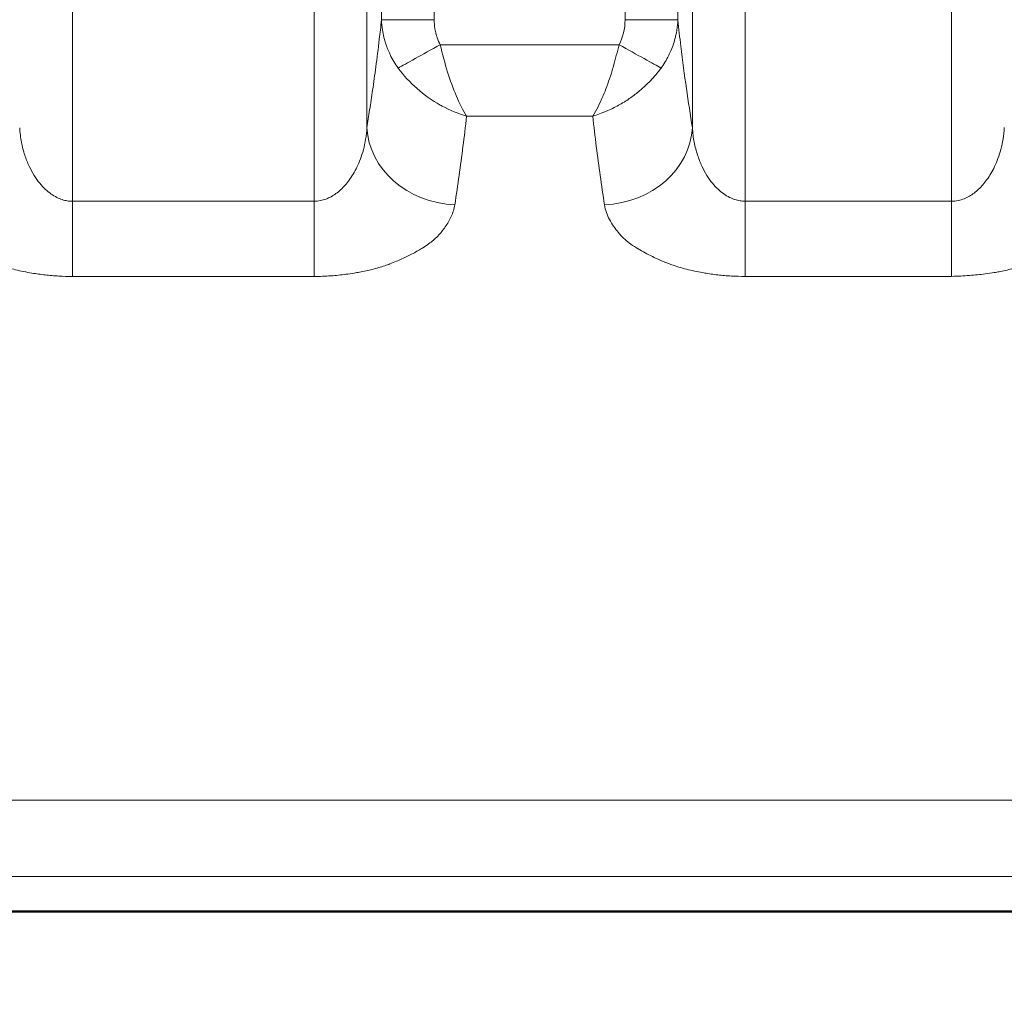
# Model space of a CAD drawing. Header units: millimetres. Extents: x 5 to 415, y 5 to 292.
# Tile 126 of 197: x 356.44 to 362.02, y 146.57 to 152.14. Entities that reach past the tile are written whole.
import ezdxf

# ---------------------------------------------------------------- set-up
doc = ezdxf.new("R2010")
doc.units = ezdxf.units.MM
for name, color, linetype, lineweight in [('Bemaßung (ISO)', 7, 'Continuous', 25), ('Sichtbar (ISO)', 7, 'Continuous', 35), ('Sichtbar schmal (ISO)', 7, 'Continuous', 18)]:
    doc.layers.add(name, color=color, linetype=linetype, lineweight=lineweight)
doc.styles.add('Notiztext (ISO)', font='isocpeur.ttf')
doc.dimstyles.new('Standard (ISO)', dxfattribs={"dimtxt": 3.5, "dimasz": 2.5, "dimexe": 2, "dimexo": 0, "dimgap": 0.762, "dimtad": 1, "dimtoh": 1, "dimdec": 8, "dimdsep": 46, "dimtxsty": 'Notiztext (ISO)', "dimcen": 0.09, "dimdle": 10, "dimclrd": 256, "dimclre": 256, "dimclrt": 256, "dimadec": 6, "dimazin": 2, "dimtfac": 0.514286, "dimtdec": 3, "dimtmove": 0, "dimatfit": 3, "dimfxl": 1, "dimtolj": 1, "dimlwd": -1, "dimlwe": -1, "dimarcsym": 0})

# ---------------------------------------------------------------- blocks, each defined once
blk = doc.blocks.new('*D23')
at = {"layer": 'Bemaßung (ISO)', "transparency": 16777216}
for p, q in [((289.9545, 157.4354), (289.9545, 125.6011)), ((384.9545, 157.4354), (384.9545, 125.6011)), ((292.4545, 127.6011), (382.4545, 127.6011))]:
    blk.add_line(p, q, dxfattribs=at)
for points in [[(292.4545, 128.0178), (292.4545, 127.1844), (289.9545, 127.6011)], [(382.4545, 128.0178), (382.4545, 127.1844), (384.9545, 127.6011)]]:
    blk.add_solid(points, dxfattribs=at)
at = {"layer": 'Defpoints', "color": 0, "transparency": 16777216}
for p in [(289.9545, 157.4354), (384.9545, 157.4354), (384.9545, 127.6011)]:
    blk.add_point(p, dxfattribs=at)
at = {"layer": 'Bemaßung (ISO)', "transparency": 16777216, "insert": (335.3545, 131.8631), "char_height": 3.5, "attachment_point": 1, "style": 'Notiztext (ISO)'}
blk.add_mtext('\\A1;95', dxfattribs=at)

msp = doc.modelspace()

# ---------------------------------------------------------------- linework, layer by layer
at = {"layer": 'Sichtbar (ISO)'}
msp.add_line((342.95451256, 147.08511508), (386.10452692, 147.08511744), dxfattribs=at)
msp.add_open_spline([(386.10451402, 147.07988309), (377.99618066, 147.07987084), (369.88784729, 147.07987625), (353.67118049, 147.07986919), (345.56284706, 147.07986571), (337.45451363, 147.0798663)], degree=3, knots=[0.0000110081, 0.0000110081, 0.0000110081, 0.0000110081, 2.4325110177, 2.4325110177, 4.8650110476, 4.8650110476, 4.8650110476, 4.8650110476], dxfattribs=at)
at = {"layer": 'Sichtbar schmal (ISO)'}
for p, q in [((356.74064539, 151.10732843), (356.74064719, 172.09147545)), ((358.11083594, 151.10742395), (358.11083403, 172.09147563)), ((360.55359578, 151.10765882), (360.55359774, 172.09147545)), ((361.7237846, 172.09147563), (361.72378667, 151.10780406)), ((358.40969281, 171.67579899), (358.40969257, 151.52427389)), ((360.25473948, 151.52433378), (360.25473922, 171.67579758)), ((358.49250776, 152.13548063), (358.49250778, 171.09415091)), ((358.79136619, 152.13548063), (358.79136618, 171.09415067)), ((359.87306603, 171.09415067), (359.87306581, 152.13553053)), ((360.17192418, 171.09414973), (360.17192419, 152.13553032)), ((358.79136619, 152.13548063), (358.49250779, 152.13548063)), ((360.17192416, 152.13553053), (359.87306581, 152.13553053)), ((359.83874305, 151.99466948), (358.82568722, 151.99461955)), ((358.97468657, 151.58978439), (359.6898139, 151.58981868)), ((356.74067497, 150.68126979), (356.74064527, 151.10732843)), ((356.74064539, 151.10732843), (358.11083594, 151.10742395)), ((358.11086588, 150.6813742), (358.11083618, 151.10742395)), ((360.55364852, 150.68158499), (360.55359565, 151.10765882)), ((360.55359578, 151.10765882), (361.72378667, 151.10780406)), ((361.7238398, 150.68173742), (361.72378692, 151.10780406)), ((356.74067499, 150.6812695), (358.11087883, 150.68137385)), ((360.55364854, 150.68158465), (361.72385001, 150.68173702))]:
    msp.add_line(p, q, dxfattribs=at)
for centre, major_axis, ratio, start_param, end_param in [((359.65857101, 152.16212953), (0.05524398, -0.26525734), 0.7813491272, 0.736762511, 1.3103455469), ((358.82561526, 151.99475391), (0.26243095, 0.14536153), 0.0005080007, 3.5697625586, 4.7123814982), ((359.83871747, 151.99462117), (0.26246434, -0.1453013), 0.0001821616, 0.4282020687, 1.570799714), ((358.90779011, 151.52427414), (-0.49394403, 0.07758412), 0.8710900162, 0.1783984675, 1.7068320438), ((359.75664214, 151.52433405), (0.49394276, 0.07759217), 0.8711016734, 4.5764642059, 6.1047703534)]:
    msp.add_ellipse(centre, major_axis=major_axis, ratio=ratio, start_param=start_param, end_param=end_param, dxfattribs=at)
for points, knots in [([(358.49250779, 152.13548063), (358.48850021, 152.09774433), (358.48439365, 152.06107997), (358.48020083, 152.025387), (358.47382363, 151.97109862), (358.46724688, 151.91905742), (358.4605194, 151.86870727), (358.45451797, 151.82379102), (358.4483966, 151.7802205), (358.44218667, 151.73755193), (358.43661508, 151.69926942), (358.43097221, 151.66171295), (358.42527824, 151.6245535), (358.42012004, 151.59089052), (358.41491991, 151.55755334), (358.40969258, 151.52427417)], [0.00000000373, 0.00000000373, 0.00000000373, 0.00000000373, 0.16134258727, 0.16134258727, 0.16134258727, 0.40674179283, 0.40674179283, 0.40674179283, 0.62565697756, 0.62565697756, 0.62565697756, 0.82206907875, 0.82206907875, 0.82206907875, 1, 1, 1, 1]), ([(358.58690543, 151.86245927), (358.56925642, 151.88666712), (358.55405426, 151.91226617), (358.5414946, 151.93820156), (358.53997799, 151.94133332), (358.53849943, 151.94446979), (358.53705882, 151.9476094), (358.52760463, 151.96821352), (358.51976936, 151.98892215), (358.51327759, 152.01031862), (358.51058817, 152.01918279), (358.50813421, 152.028166), (358.50591932, 152.03731365), (358.50270582, 152.05058566), (358.49999885, 152.06420191), (358.49786817, 152.07806847), (358.49498548, 152.09682927), (358.49316124, 152.11604853), (358.49250771, 152.13548063)], [0, 0, 0, 0, 0.29741925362, 0.29741925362, 0.29741925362, 0.33333333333, 0.33333333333, 0.33333333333, 0.56902425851, 0.56902425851, 0.56902425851, 0.66666666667, 0.66666666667, 0.66666666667, 0.80833267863, 0.80833267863, 0.80833267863, 0.99999999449, 0.99999999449, 0.99999999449, 0.99999999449]), ([(358.79136619, 152.13548063), (358.7913662, 152.12520678), (358.79180412, 152.11517), (358.79268802, 152.10534303), (358.79333299, 152.09817235), (358.79421606, 152.09111347), (358.79534782, 152.08416159), (358.79611703, 152.07943669), (358.79699944, 152.07475896), (358.79798731, 152.07013803), (358.8004448, 152.05864262), (358.80355594, 152.047503), (358.80718459, 152.03682816), (358.80760801, 152.03558251), (358.80803862, 152.03434342), (358.80847649, 152.03311073), (358.81329938, 152.01953321), (358.81898798, 152.00672035), (358.82568722, 151.99461955)], [0.00000001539, 0.00000001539, 0.00000001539, 0.00000001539, 0.1927123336, 0.1927123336, 0.1927123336, 0.33333333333, 0.33333333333, 0.33333333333, 0.42890768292, 0.42890768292, 0.42890768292, 0.66666666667, 0.66666666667, 0.66666666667, 0.69441075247, 0.69441075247, 0.69441075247, 1, 1, 1, 1]), ([(360.17192425, 152.13553021), (360.17178126, 152.13128028), (360.17158262, 152.12704163), (360.17132938, 152.12281716), (360.17007948, 152.10196629), (360.16748823, 152.08146431), (360.16374333, 152.0616455), (360.16216991, 152.05331867), (360.16039454, 152.0451119), (360.15843683, 152.03704859), (360.15525079, 152.02392618), (360.15158695, 152.01118675), (360.14744292, 151.99865934), (360.14175199, 151.98145565), (360.13516459, 151.96464801), (360.12745991, 151.94783574), (360.12507053, 151.94262191), (360.12257332, 151.93741006), (360.11996762, 151.93220857), (360.10805274, 151.90842415), (360.09384147, 151.88486619), (360.07749595, 151.86245839)], [0, 0, 0, 0, 0.0416174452, 0.0416174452, 0.0416174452, 0.2470298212, 0.2470298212, 0.2470298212, 0.3333333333, 0.3333333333, 0.3333333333, 0.4737856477, 0.4737856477, 0.4737856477, 0.6666666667, 0.6666666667, 0.6666666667, 0.7264830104, 0.7264830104, 0.7264830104, 1, 1, 1, 1]), ([(360.25473948, 151.52433367), (360.24329704, 151.59717567), (360.23198503, 151.67033857), (360.22095763, 151.74648125), (360.20989595, 151.82286062), (360.19912064, 151.90223832), (360.18881854, 151.98704678), (360.18302605, 152.03473137), (360.17738317, 152.08413284), (360.17192416, 152.13553021)], [0, 0, 0, 0, 0.3895418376, 0.3895418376, 0.3895418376, 0.7802945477, 0.7802945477, 0.7802945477, 1, 1, 1, 1]), ([(358.82568722, 151.99461955), (358.83835254, 151.94085007), (358.85230271, 151.88774956), (358.8672139, 151.83959577), (358.88212508, 151.79144199), (358.89799731, 151.74804767), (358.91580154, 151.70583951), (358.93360578, 151.66363136), (358.95334201, 151.62319245), (358.97468657, 151.58978561)], [0, 0, 0, 0, 0.3333333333, 0.3333333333, 0.3333333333, 0.6666666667, 0.6666666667, 0.6666666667, 1, 1, 1, 1]), ([(359.68981448, 151.58981995), (359.70020189, 151.60610951), (359.71022338, 151.62403431), (359.71978915, 151.64301286), (359.72897377, 151.6612352), (359.73778679, 151.68044277), (359.74617035, 151.70005027), (359.74706115, 151.70213367), (359.74794711, 151.70422162), (359.74882819, 151.70631341), (359.75602556, 151.72340077), (359.76286669, 151.74072074), (359.76947657, 151.75841019), (359.7765449, 151.77732653), (359.7833501, 151.79666722), (359.78994566, 151.81678281), (359.79244433, 151.82440342), (359.7949122, 151.8321369), (359.79734723, 151.8400068), (359.80083712, 151.85128599), (359.8042637, 151.86283736), (359.80763401, 151.874604), (359.81306346, 151.89355969), (359.81834714, 151.91307125), (359.82348412, 151.93290891), (359.82874827, 151.95323766), (359.83385789, 151.97390587), (359.83874305, 151.99466948)], [0.00000301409, 0.00000301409, 0.00000301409, 0.00000301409, 0.16164308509, 0.16164308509, 0.16164308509, 0.31684256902, 0.31684256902, 0.31684256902, 0.33333333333, 0.33333333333, 0.33333333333, 0.46804209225, 0.46804209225, 0.46804209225, 0.61209392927, 0.61209392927, 0.61209392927, 0.66666666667, 0.66666666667, 0.66666666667, 0.74488058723, 0.74488058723, 0.74488058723, 0.87088068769, 0.87088068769, 0.87088068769, 1, 1, 1, 1]), ([(358.58690543, 151.86245927), (358.61683016, 151.82075351), (358.65389049, 151.78078944), (358.69441626, 151.74540555), (358.73494204, 151.71002165), (358.77855193, 151.67888956), (358.82598299, 151.6524574), (358.82927771, 151.65062133), (358.8325913, 151.64880886), (358.83592207, 151.6470209), (358.88054126, 151.62306926), (358.92826914, 151.60374188), (358.97468657, 151.58978376)], [0, 0, 0, 0, 0.3333333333, 0.3333333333, 0.3333333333, 0.6666666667, 0.6666666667, 0.6666666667, 0.6898211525, 0.6898211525, 0.6898211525, 1, 1, 1, 1]), ([(359.68981545, 151.58982182), (359.71574235, 151.5973579), (359.74161477, 151.60660001), (359.76723982, 151.61751292), (359.79054807, 151.62743917), (359.81365159, 151.63875244), (359.83630745, 151.65134212), (359.85703779, 151.6628618), (359.87739385, 151.67544887), (359.89721438, 151.68902014), (359.91552287, 151.70155611), (359.93337414, 151.71493217), (359.95062647, 151.72906639), (359.96673669, 151.74226492), (359.98232463, 151.75612467), (359.99726972, 151.77056731), (360.01177998, 151.78458973), (360.02568428, 151.79916152), (360.03887363, 151.81420484), (360.05256707, 151.82982312), (360.06548862, 151.8459506), (360.07749586, 151.86245853)], [0, 0, 0, 0, 0.1770146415, 0.1770146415, 0.1770146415, 0.33802508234, 0.33802508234, 0.33802508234, 0.48535118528, 0.48535118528, 0.48535118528, 0.62143829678, 0.62143829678, 0.62143829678, 0.74851636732, 0.74851636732, 0.74851636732, 0.8718970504, 0.8718970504, 0.8718970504, 0.99999331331, 0.99999331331, 0.99999331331, 0.99999331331]), ([(358.90781871, 151.08745783), (358.91661937, 151.14423592), (358.92493311, 151.19985188), (358.9326588, 151.2542166), (358.94038449, 151.30858132), (358.94752213, 151.36159854), (358.9544776, 151.41693147), (358.96143307, 151.47226441), (358.96820636, 151.52999886), (358.97468657, 151.58978445)], [0, 0, 0, 0, 0.3333333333, 0.3333333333, 0.3333333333, 0.6666666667, 0.6666666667, 0.6666666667, 1, 1, 1, 1]), ([(359.6898139, 151.58981784), (359.69614139, 151.53097818), (359.70285057, 151.47372535), (359.70988414, 151.4178117), (359.71691771, 151.36189806), (359.72427566, 151.30730294), (359.73206764, 151.25259489), (359.73985962, 151.19788683), (359.74808564, 151.14309147), (359.75667687, 151.08751409)], [0, 0, 0, 0, 0.3333333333, 0.3333333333, 0.3333333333, 0.6666666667, 0.6666666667, 0.6666666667, 1, 1, 1, 1]), ([(356.74064527, 151.10732844), (356.73096209, 151.10732709), (356.71143588, 151.108877), (356.68164799, 151.11603581), (356.65083272, 151.1287195), (356.61879466, 151.14803124), (356.58614116, 151.17485036), (356.55367175, 151.20993216), (356.52240444, 151.25387092), (356.4935828, 151.30716873), (356.46876872, 151.37026278), (356.44995717, 151.44346049), (356.44343127, 151.49626013), (356.44178893, 151.5241381)], [0, 0, 0, 0, 0.05973052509, 0.12036074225, 0.18622725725, 0.25794686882, 0.33639684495, 0.4222078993, 0.51628529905, 0.6197318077, 0.73382219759, 0.86008383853, 0.99999968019, 0.99999968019, 0.99999968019, 0.99999968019]), ([(358.40969254, 151.52427351), (358.40838971, 151.50215908), (358.40374881, 151.46003171), (358.39103905, 151.40071391), (358.37431255, 151.34809695), (358.35473391, 151.30193378), (358.33324542, 151.26186965), (358.31043457, 151.22729447), (358.28649791, 151.19747643), (358.26137414, 151.17183976), (358.23498625, 151.15017609), (358.20728548, 151.13252941), (358.17782159, 151.11891841), (358.14556387, 151.10967304), (358.1228052, 151.10742685), (358.11083618, 151.10742399)], [0, 0, 0, 0, 0.1109821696, 0.2122426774, 0.3050482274, 0.389906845, 0.4674796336, 0.5390490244, 0.6063413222, 0.6710919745, 0.7345625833, 0.7971668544, 0.8598258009, 0.9261910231, 1, 1, 1, 1]), ([(360.55359565, 151.10765885), (360.54391591, 151.10765613), (360.53422923, 151.10842326), (360.52460991, 151.10994754), (360.51484481, 151.11149492), (360.50514914, 151.11382257), (360.49558385, 151.11689221), (360.48519262, 151.12022692), (360.47495527, 151.12443729), (360.46494357, 151.12944822), (360.45404207, 151.13490449), (360.44340812, 151.14130996), (360.43311388, 151.14854598), (360.42185296, 151.1564615), (360.41099855, 151.16537089), (360.40061925, 151.17510992), (360.38926516, 151.18576361), (360.3784796, 151.19741009), (360.3683214, 151.20984574), (360.35718377, 151.22348041), (360.3468003, 151.23806377), (360.33721717, 151.25336242), (360.32667893, 151.27018582), (360.31710852, 151.2878742), (360.3085376, 151.30617683), (360.29908421, 151.3263639), (360.29084673, 151.34729822), (360.28383935, 151.36871851), (360.27608395, 151.39242534), (360.26983531, 151.41672743), (360.26508177, 151.44138145), (360.25981396, 151.46870277), (360.25638227, 151.4964563), (360.2547395, 151.52433389)], [0, 0, 0, 0, 0.05971269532, 0.05971269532, 0.05971269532, 0.12033030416, 0.12033030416, 0.12033030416, 0.1861821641, 0.1861821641, 0.1861821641, 0.25788668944, 0.25788668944, 0.25788668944, 0.33632459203, 0.33632459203, 0.33632459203, 0.42212906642, 0.42212906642, 0.42212906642, 0.51620658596, 0.51620658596, 0.51620658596, 0.61966036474, 0.61966036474, 0.61966036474, 0.73376566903, 0.73376566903, 0.73376566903, 0.86005131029, 0.86005131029, 0.86005131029, 0.99999967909, 0.99999967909, 0.99999967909, 0.99999967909]), ([(362.02264311, 151.52462053), (362.02136123, 151.502866), (362.01682013, 151.46134079), (362.00441186, 151.40277744), (361.98804683, 151.35066489), (361.96885743, 151.30482408), (361.94776379, 151.26493863), (361.92537284, 151.23046819), (361.90193949, 151.20074266), (361.87744402, 151.17517156), (361.85174447, 151.15342171), (361.82436041, 151.13523055), (361.79441879, 151.12063477), (361.7606577, 151.11034933), (361.73653348, 151.10780911), (361.72378692, 151.10780414)], [0, 0, 0, 0, 0.1091959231, 0.2092375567, 0.3010549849, 0.3851303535, 0.4621148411, 0.5331246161, 0.5996461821, 0.6633071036, 0.7255034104, 0.7871752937, 0.8514389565, 0.9213956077, 1, 1, 1, 1]), ([(356.74067499, 150.68126921), (356.71500338, 150.68109968), (356.68906678, 150.68176475), (356.66329983, 150.68322051), (356.63722108, 150.68469389), (356.61131813, 150.68697658), (356.58590126, 150.68990557), (356.56055733, 150.69282615), (356.53569711, 150.69638778), (356.51148708, 150.7003781), (356.47944041, 150.70566006), (356.4489028, 150.71189439), (356.41882735, 150.71931138), (356.38972369, 150.72648871), (356.36104123, 150.73478866), (356.33235216, 150.7447273), (356.32363133, 150.74774843), (356.31491582, 150.75092222), (356.30620467, 150.75426723), (356.28669526, 150.76175869), (356.26683154, 150.76994276), (356.24751975, 150.77856126), (356.21776888, 150.79183852), (356.18940715, 150.80616666), (356.16438613, 150.82003955), (356.14988587, 150.82807921), (356.13647706, 150.83595338), (356.12431958, 150.84331998), (356.10898743, 150.85261021), (356.09633194, 150.86132653), (356.0848404, 150.87007988), (356.06129002, 150.88801869), (356.04197203, 150.90600881), (356.02099197, 150.93155275), (356.00452382, 150.95160331), (355.98622191, 150.97585774), (355.97147204, 151.00388643), (355.95826174, 151.02898953), (355.94795201, 151.05712144), (355.94370286, 151.08734548)], [0.00001500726, 0.00001500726, 0.00001500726, 0.00001500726, 0.06620675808, 0.06620675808, 0.06620675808, 0.13319950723, 0.13319950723, 0.13319950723, 0.2, 0.2, 0.2, 0.28842342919, 0.28842342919, 0.28842342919, 0.37398975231, 0.37398975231, 0.37398975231, 0.4, 0.4, 0.4, 0.45825228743, 0.45825228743, 0.45825228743, 0.54799310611, 0.54799310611, 0.54799310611, 0.6, 0.6, 0.6, 0.66558740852, 0.66558740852, 0.66558740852, 0.8, 0.8, 0.8, 0.90550627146, 0.90550627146, 0.90550627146, 1, 1, 1, 1]), ([(358.90781871, 151.08745783), (358.90447087, 151.06396122), (358.89746308, 151.04164315), (358.88820395, 151.02099949), (358.87859019, 150.99956519), (358.86656552, 150.97993569), (358.85411641, 150.96238457), (358.84746584, 150.95300841), (358.8406994, 150.9442211), (358.83413731, 150.93604343), (358.82664167, 150.92670238), (358.81914281, 150.91827004), (358.81153765, 150.91038948), (358.79568472, 150.8939625), (358.77954484, 150.87988376), (358.75972429, 150.86543824), (358.7501395, 150.8584527), (358.73965183, 150.85139094), (358.72763147, 150.84404059), (358.71909017, 150.83881766), (358.70998303, 150.83337647), (358.70035465, 150.82782782), (358.68181, 150.81714089), (358.66129944, 150.80606552), (358.63950266, 150.79532915), (358.61941049, 150.78543241), (358.59823051, 150.77582816), (358.57691872, 150.76694492), (358.56476826, 150.76188034), (358.55258229, 150.75704656), (358.54059653, 150.75249317), (358.53088236, 150.74880276), (358.52119228, 150.74534426), (358.51152565, 150.7420871), (358.48808617, 150.73418919), (358.46481484, 150.72746854), (358.44145405, 150.7215624), (358.4171461, 150.71541679), (358.3927369, 150.71014639), (358.36759797, 150.70550526), (358.35746692, 150.70363487), (358.34721301, 150.70186896), (358.33678632, 150.70020154), (358.32158433, 150.69777046), (358.30612724, 150.69548718), (358.2904445, 150.69341281), (358.26298892, 150.68978122), (358.23483426, 150.68679314), (358.20634314, 150.68472216), (358.17465325, 150.68241866), (358.14254922, 150.68125418), (358.11089178, 150.68137368)], [0, 0, 0, 0, 0.0771313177, 0.0771313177, 0.0771313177, 0.157216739, 0.157216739, 0.157216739, 0.2, 0.2, 0.2, 0.2488697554, 0.2488697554, 0.2488697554, 0.3507384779, 0.3507384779, 0.3507384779, 0.4, 0.4, 0.4, 0.4350037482, 0.4350037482, 0.4350037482, 0.5024224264, 0.5024224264, 0.5024224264, 0.5645686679, 0.5645686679, 0.5645686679, 0.6, 0.6, 0.6, 0.6287162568, 0.6287162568, 0.6287162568, 0.6983469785, 0.6983469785, 0.6983469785, 0.7708008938, 0.7708008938, 0.7708008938, 0.8, 0.8, 0.8, 0.8425719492, 0.8425719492, 0.8425719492, 0.9171021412, 0.9171021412, 0.9171021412, 1, 1, 1, 1]), ([(360.55364855, 150.68158436), (360.52798203, 150.68141329), (360.50205384, 150.68207777), (360.47630083, 150.68353212), (360.45022309, 150.6850048), (360.42432703, 150.68728675), (360.39892422, 150.69021241), (360.37352733, 150.69313739), (360.34862391, 150.69670421), (360.3243812, 150.70069611), (360.29237661, 150.70596612), (360.26189882, 150.71218086), (360.23187781, 150.71957479), (360.2027839, 150.72674039), (360.17410698, 150.7350288), (360.14540424, 150.74496742), (360.13668598, 150.7479862), (360.12797135, 150.75115852), (360.11925926, 150.75450327), (360.09976156, 150.76198885), (360.07989621, 150.77016974), (360.06057702, 150.77878745), (360.03083248, 150.7920556), (360.0024623, 150.80637923), (359.97743414, 150.82024825), (359.96286559, 150.82832121), (359.94939854, 150.83622734), (359.93719664, 150.84361862), (359.9219165, 150.85287453), (359.9093058, 150.86155662), (359.897861, 150.87026933), (359.87426812, 150.88823015), (359.85496557, 150.90621477), (359.83396804, 150.93178814), (359.81752226, 150.95181784), (359.79922714, 150.97605167), (359.78447538, 151.00405976), (359.7712559, 151.02915863), (359.76093357, 151.05728987), (359.75667687, 151.08751409)], [0.00001195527, 0.00001195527, 0.00001195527, 0.00001195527, 0.06612407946, 0.06612407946, 0.06612407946, 0.13306984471, 0.13306984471, 0.13306984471, 0.2, 0.2, 0.2, 0.2883594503, 0.2883594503, 0.2883594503, 0.37399021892, 0.37399021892, 0.37399021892, 0.4, 0.4, 0.4, 0.45820995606, 0.45820995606, 0.45820995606, 0.54783215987, 0.54783215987, 0.54783215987, 0.6, 0.6, 0.6, 0.6653285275, 0.6653285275, 0.6653285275, 0.8, 0.8, 0.8, 0.9054780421, 0.9054780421, 0.9054780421, 1, 1, 1, 1]), ([(361.72386023, 150.68173684), (361.75867888, 150.68255291), (361.79256766, 150.68422719), (361.82514625, 150.68670467), (361.85587887, 150.68904177), (361.88544746, 150.69209483), (361.91361204, 150.69571832), (361.93164819, 150.69803874), (361.94910609, 150.70059344), (361.96592833, 150.70333733), (361.97505915, 150.70482667), (361.9839764, 150.70639642), (361.99272616, 150.70804509), (362.01786737, 150.71278231), (362.04165343, 150.7181487), (362.06506439, 150.72433711), (362.08782344, 150.73035319), (362.11023547, 150.73715412), (362.13286219, 150.74514518), (362.1417915, 150.74829875), (362.1507489, 150.75163947), (362.15975038, 150.75519958), (362.17169138, 150.75992229), (362.18388892, 150.76494527), (362.19608073, 150.77020796), (362.21676204, 150.77913521), (362.23740348, 150.78876229), (362.25706175, 150.79863615), (362.27844243, 150.80937513), (362.29865466, 150.82040087), (362.3170537, 150.83095639), (362.32474734, 150.83537023), (362.33213041, 150.83970003), (362.33918138, 150.84388628), (362.35322017, 150.85222127), (362.36539568, 150.86015117), (362.37651343, 150.86807866), (362.39605925, 150.88201578), (362.41249516, 150.8959265), (362.42791126, 150.91263958), (362.43405517, 150.91930039), (362.440005, 150.92641201), (362.44574354, 150.93417326), (362.45263956, 150.94349999), (362.45950969, 150.95375271), (362.46620428, 150.96479672), (362.47683384, 150.9823322), (362.48700544, 151.00184948), (362.49634801, 151.02295423), (362.50529203, 151.04315866), (362.51348849, 151.06481247), (362.52079521, 151.0877817)], [0, 0, 0, 0, 0.0785102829, 0.0785102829, 0.0785102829, 0.1525720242, 0.1525720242, 0.1525720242, 0.2, 0.2, 0.2, 0.2257431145, 0.2257431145, 0.2257431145, 0.2997123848, 0.2997123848, 0.2997123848, 0.3716219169, 0.3716219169, 0.3716219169, 0.4, 0.4, 0.4, 0.4376452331, 0.4376452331, 0.4376452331, 0.50150385, 0.50150385, 0.50150385, 0.5709575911, 0.5709575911, 0.5709575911, 0.6, 0.6, 0.6, 0.6578246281, 0.6578246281, 0.6578246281, 0.759484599, 0.759484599, 0.759484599, 0.8, 0.8, 0.8, 0.8486874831, 0.8486874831, 0.8486874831, 0.9259926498, 0.9259926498, 0.9259926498, 1, 1, 1, 1]), ([(386.10315469, 147.72478969), (385.5978361, 147.72050273), (385.09208335, 147.72069787), (384.58614753, 147.71967992), (384.08022574, 147.718662), (383.57412084, 147.71643562), (383.06785583, 147.71511238), (382.05532581, 147.71246588), (381.04215527, 147.71342692), (380.02872454, 147.71374675), (379.0152938, 147.71406658), (378.00160289, 147.71374548), (376.98795012, 147.71360746), (375.97429735, 147.71346943), (374.9606827, 147.71351448), (373.94702663, 147.71353618), (369.89240234, 147.71362299), (365.83711518, 147.71333632), (361.78185964, 147.71316633), (353.67134856, 147.71282635), (345.56096393, 147.71295311), (337.45451262, 147.71295682)], [0, 0, 0, 0, 0.0312508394, 0.0312508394, 0.0312508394, 0.0625008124, 0.0625008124, 0.0625008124, 0.1250007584, 0.1250007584, 0.1250007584, 0.1875007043, 0.1875007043, 0.1875007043, 0.2500006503, 0.2500006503, 0.2500006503, 0.5000004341, 0.5000004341, 0.5000004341, 1, 1, 1, 1]), ([(386.10455196, 147.28144807), (385.96153929, 147.28146231), (385.81903197, 147.28146754), (385.67608644, 147.28147849), (385.29894664, 147.28150737), (384.92107159, 147.28154016), (384.54348289, 147.28156316), (384.07771771, 147.28159154), (383.61238822, 147.28160501), (383.14692164, 147.28161476), (382.69638775, 147.28162419), (382.24572542, 147.28163012), (381.79507267, 147.28163263), (381.31687249, 147.28163529), (380.83868309, 147.2816341), (380.36046947, 147.28163322), (379.83304685, 147.28163225), (379.30559476, 147.28163165), (378.77815365, 147.28163148), (378.20509359, 147.28163129), (377.6320465, 147.28163161), (377.05899872, 147.28163158), (376.4379017, 147.28163155), (375.81680388, 147.2816311), (375.19570453, 147.28163054), (374.52558968, 147.28162994), (373.85547305, 147.28162919), (373.18535647, 147.28162849), (372.46416475, 147.28162773), (371.74297309, 147.28162704), (371.02178145, 147.28162635), (370.24569914, 147.28162561), (369.46961685, 147.28162489), (368.6935346, 147.28162418), (367.85744192, 147.28162342), (367.02134927, 147.28162268), (366.18525666, 147.28162194), (365.28383644, 147.28162115), (364.38241626, 147.28162036), (363.48099614, 147.28161957), (362.50895386, 147.28161871), (361.53691165, 147.28161785), (360.56486938, 147.28161698), (359.51632236, 147.28161603), (358.46777527, 147.28161508), (357.41922813, 147.28161413), (356.28700763, 147.28161311), (355.15478706, 147.2816121), (354.02256642, 147.28161113), (352.79871257, 147.28161008), (351.57485864, 147.28160908), (350.35100463, 147.28160815), (349.02706785, 147.28160714), (347.70313097, 147.28160623), (346.37919398, 147.28160544), (344.94748327, 147.28160459), (343.51577244, 147.28160389), (342.08406152, 147.2816034), (340.54087867, 147.28160288), (338.99769572, 147.2816026), (337.45451259, 147.28160261)], [0, 0, 0, 0, 0.008822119, 0.008822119, 0.008822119, 0.032097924, 0.032097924, 0.032097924, 0.0608092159, 0.0608092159, 0.0608092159, 0.0885994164, 0.0885994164, 0.0885994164, 0.1180883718, 0.1180883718, 0.1180883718, 0.150611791, 0.150611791, 0.150611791, 0.1859481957, 0.1859481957, 0.1859481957, 0.2242475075, 0.2242475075, 0.2242475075, 0.2655692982, 0.2655692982, 0.2655692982, 0.3100405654, 0.3100405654, 0.3100405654, 0.3578965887, 0.3578965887, 0.3578965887, 0.4094530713, 0.4094530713, 0.4094530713, 0.4650378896, 0.4650378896, 0.4650378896, 0.5249775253, 0.5249775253, 0.5249775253, 0.5896347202, 0.5896347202, 0.5896347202, 0.6594515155, 0.6594515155, 0.6594515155, 0.7349187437, 0.7349187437, 0.7349187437, 0.8165574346, 0.8165574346, 0.8165574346, 0.9048418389, 0.9048418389, 0.9048418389, 1, 1, 1, 1])]:
    msp.add_open_spline(points, degree=3, knots=knots, dxfattribs=at)

# ---------------------------------------------------------------- dimensions: what is measured, and where the dimension line sits
at = {"layer": 'Bemaßung (ISO)'}
dim = msp.add_linear_dim(base=(384.9545125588, 127.6010867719), p1=(289.9545125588, 157.4354363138), p2=(384.9545125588, 157.4354363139), angle=180, dimstyle='Standard (ISO)', override={"dimgap": 0.762, "dimtoh": 0, "dimdec": 8, "dimtol": 0, "dimlim": 0, "dimtp": 0, "dimtm": 0, "dimtdec": 3, "dimtofl": 0, "dimatfit": 1}, dxfattribs=at)
dim.commit()
dim.dimension.update_dxf_attribs({"geometry": '*D23', "text_midpoint": (337.4545125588, 127.6010867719), "dimtype": 160})

doc.saveas('drawing.dxf')
